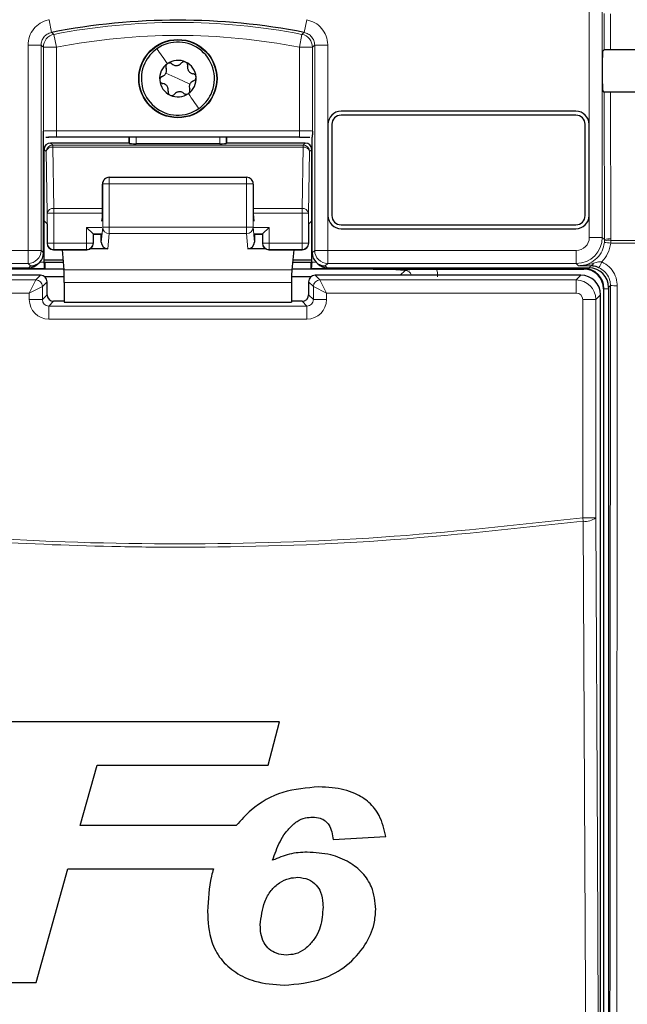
# Model space of a CAD drawing. Header units: millimetres. Extents: x 5 to 418, y 2 to 292.
# Tile 8 of 47: x 69 to 85, y 171 to 196. Entities that reach past the tile are written whole.
import ezdxf

# ---------------------------------------------------------------- set-up
doc = ezdxf.new("R2010")
doc.units = ezdxf.units.MM

msp = doc.modelspace()

# ---------------------------------------------------------------- linework, layer by layer
at = {"color": 7, "linetype": 'Continuous', "lineweight": 18}
for p, q in [((83.9434, 190.2628), (83.9434, 218.1522)), ((84.2767, 218.1522), (84.2767, 190.2628)), ((84.3227, 195.059), (84.3205, 195.981)), ((84.4817, 195.9781), (84.4838, 195.0619)), ((70.1476, 195.825), (70.2121, 195.498)), ((76.7277, 195.825), (76.6631, 195.498)), ((70.2715, 195.4501), (70.335, 195.123)), ((76.6038, 195.4501), (76.5402, 195.123)), ((69.6101, 189.9295), (69.6101, 195.171)), ((69.6101, 195.171), (69.9433, 195.171)), ((69.9433, 195.171), (69.9433, 189.9295)), ((70.0017, 192.9799), (70.0017, 195.123)), ((70.0017, 195.123), (70.335, 195.123)), ((70.335, 195.123), (70.335, 192.9885)), ((76.5402, 195.123), (76.8735, 195.123)), ((76.5402, 192.9885), (76.5402, 195.123)), ((76.8735, 195.123), (76.8735, 192.9799)), ((77.2652, 195.171), (76.9319, 195.171)), ((76.9319, 189.9295), (76.9319, 195.171)), ((77.2652, 195.171), (77.2652, 189.9295)), ((73.4376, 194.3189), (73.133, 194.4611)), ((73.4376, 194.3189), (73.7423, 194.1768)), ((84.334, 190.2055), (84.3252, 193.9763)), ((84.4864, 193.9734), (84.4951, 190.2276)), ((70.335, 192.8219), (70.335, 192.9885)), ((70.335, 192.9885), (76.5402, 192.9885)), ((76.5402, 192.8219), (76.5402, 192.9885)), ((72.2014, 192.6596), (72.2014, 192.8219)), ((72.3681, 192.8219), (72.3681, 192.6567)), ((74.5072, 192.6567), (74.5072, 192.8219)), ((74.6738, 192.8219), (74.6738, 192.6596)), ((70.074, 192.4535), (70.0199, 192.5075)), ((70.1014, 190.8832), (70.074, 192.4535)), ((70.1866, 192.6742), (70.2407, 192.6201)), ((70.2407, 192.6201), (70.2407, 192.5713)), ((70.2407, 192.6201), (76.6346, 192.6201)), ((70.2407, 192.5713), (70.2681, 191.0011)), ((70.2407, 192.5713), (76.6346, 192.5713)), ((76.6072, 191.0011), (76.6346, 192.5713)), ((76.6346, 192.6201), (76.6887, 192.6742)), ((76.6346, 192.5713), (76.6346, 192.6201)), ((76.8012, 192.4535), (76.7738, 190.8832)), ((76.8553, 192.5075), (76.8012, 192.4535)), ((71.6847, 191.6326), (71.6847, 191.7993)), ((75.1905, 191.6326), (75.1905, 191.7993)), ((71.5181, 191.6326), (71.5122, 191.6268)), ((71.5181, 191.6326), (71.6847, 191.6326)), ((71.5181, 190.5239), (71.5181, 191.6326)), ((75.1905, 191.6326), (71.6847, 191.6326)), ((71.6847, 191.6326), (71.6847, 190.5239)), ((75.1905, 190.5239), (75.1905, 191.6326)), ((75.1905, 191.6326), (75.3572, 191.6326)), ((75.3572, 191.6326), (75.3572, 190.5239)), ((75.363, 191.6268), (75.3572, 191.6326)), ((70.2681, 191.0011), (70.2681, 190.8832)), ((70.2681, 191.0011), (71.5122, 191.0011)), ((75.363, 191.0011), (76.6072, 191.0011)), ((76.6072, 190.8832), (76.6072, 191.0011)), ((70.1014, 190.1189), (70.1014, 190.8832)), ((70.2681, 190.8832), (70.1014, 190.8832)), ((70.2681, 190.8832), (70.2681, 190.1189)), ((70.2681, 190.8832), (71.512, 190.8832)), ((75.3632, 190.8832), (76.6072, 190.8832)), ((76.7738, 190.8832), (76.6072, 190.8832)), ((76.6072, 190.1189), (76.6072, 190.8832)), ((76.7738, 190.8832), (76.7738, 190.1189)), ((71.4977, 190.5189), (71.1072, 190.5189)), ((71.1072, 190.1189), (71.1072, 190.5189)), ((71.4814, 190.1427), (71.5181, 190.5239)), ((71.5181, 190.5239), (71.6847, 190.5239)), ((71.6847, 190.3599), (71.6847, 190.5239)), ((71.6847, 190.5239), (75.1905, 190.5239)), ((75.1905, 190.5239), (75.3572, 190.5239)), ((75.1905, 190.3599), (75.1905, 190.5239)), ((75.3572, 190.5239), (75.3939, 190.1427)), ((75.7681, 190.5189), (75.3776, 190.5189)), ((75.7681, 190.5189), (75.7681, 190.1189)), ((71.4948, 190.3522), (71.2738, 190.3522)), ((71.2738, 190.3522), (71.2738, 190.1189)), ((71.6847, 190.3599), (71.6476, 189.9739)), ((75.1905, 190.3599), (71.6847, 190.3599)), ((75.2277, 189.9739), (75.1905, 190.3599)), ((75.6014, 190.3522), (75.3804, 190.3522)), ((75.6014, 190.1189), (75.6014, 190.3522)), ((84.2767, 190.2628), (83.9434, 190.2628)), ((84.2767, 190.2628), (84.334, 190.2055)), ((84.3333, 190.1731), (84.334, 190.2055)), ((84.4951, 190.2276), (84.4943, 190.1872)), ((70.0951, 190.1125), (70.1014, 190.1189)), ((70.2681, 190.1189), (70.1014, 190.1189)), ((70.2681, 189.9522), (70.2617, 189.9459)), ((70.2681, 190.1189), (71.1072, 190.1189)), ((70.2681, 190.1189), (70.2681, 189.9522)), ((70.2681, 189.9522), (71.1072, 189.9522)), ((71.2738, 190.1189), (71.1072, 190.1189)), ((71.1072, 189.9522), (71.1072, 190.1189)), ((71.1135, 189.9459), (71.1072, 189.9522)), ((71.2738, 190.1189), (71.2802, 190.1125)), ((75.5951, 190.1125), (75.6014, 190.1189)), ((75.7681, 190.1189), (75.6014, 190.1189)), ((75.7681, 189.9522), (75.7617, 189.9459)), ((75.7681, 190.1189), (76.6072, 190.1189)), ((75.7681, 190.1189), (75.7681, 189.9522)), ((75.7681, 189.9522), (76.6072, 189.9522)), ((76.6072, 189.9522), (76.6072, 190.1189)), ((76.7738, 190.1189), (76.6072, 190.1189)), ((76.6135, 189.9459), (76.6072, 189.9522)), ((76.7738, 190.1189), (76.7802, 190.1125)), ((84.33, 190.131), (84.3333, 190.1731)), ((84.4943, 190.1872), (84.4901, 190.117)), ((92.6108, 190.117), (84.4901, 190.117)), ((84.4943, 190.1872), (92.6099, 190.1872)), ((63.2651, 189.9295), (69.6101, 189.9295)), ((69.6101, 189.9295), (69.9433, 189.9295)), ((69.6101, 189.9295), (69.6101, 189.5962)), ((69.9433, 189.9295), (70.0074, 189.8654)), ((76.8678, 189.8654), (76.9319, 189.9295)), ((76.9319, 189.9295), (77.2652, 189.9295)), ((77.2652, 189.9295), (83.6101, 189.9295)), ((77.2652, 189.5962), (77.2652, 189.9295)), ((83.6101, 189.5962), (83.6101, 189.9295)), ((70.0228, 189.4668), (63.071, 189.4668)), ((69.6101, 189.5962), (63.2651, 189.5962)), ((69.6741, 189.5322), (69.6101, 189.5962)), ((69.6274, 189.4856), (69.6741, 189.5322)), ((69.9134, 189.6335), (70.0199, 189.6335)), ((76.3464, 189.4375), (70.5288, 189.4375)), ((83.8043, 189.4668), (76.8525, 189.4668)), ((76.8553, 189.6335), (76.9619, 189.6335)), ((77.2652, 189.5962), (77.2012, 189.5322)), ((77.2012, 189.5322), (77.2478, 189.4856)), ((83.6101, 189.5962), (77.2652, 189.5962)), ((83.6675, 189.5388), (83.6101, 189.5962)), ((83.8043, 189.4668), (83.8043, 189.4856)), ((83.8043, 189.4668), (83.8043, 189.4522)), ((83.9377, 189.4856), (83.9868, 189.5347)), ((69.8095, 189.1741), (69.9317, 189.2963)), ((76.9435, 189.2963), (77.0657, 189.1741)), ((79.1153, 189.2963), (79.2381, 189.4191)), ((83.6096, 189.1741), (83.7318, 189.2963)), ((63.2657, 189.1741), (69.8095, 189.1741)), ((69.6429, 188.8409), (69.8095, 189.1741)), ((69.6429, 188.8409), (69.9762, 189.0075)), ((70.0984, 189.1297), (69.9762, 189.0075)), ((69.9762, 189.0075), (69.9762, 188.6741)), ((76.3416, 189.1095), (70.5336, 189.1095)), ((76.8991, 189.0075), (76.7769, 189.1297)), ((76.8991, 188.6741), (76.8991, 189.0075)), ((76.8991, 189.0075), (77.2323, 188.8409)), ((77.0657, 189.1741), (83.6096, 189.1741)), ((77.0657, 189.1741), (77.2323, 188.8409)), ((83.6096, 189.1741), (83.6096, 188.8409)), ((84.3189, 188.9522), (84.3043, 188.9522)), ((84.3189, 188.9522), (84.4376, 188.9522)), ((84.3189, 151.3189), (84.3189, 188.9522)), ((84.4844, 189.0325), (84.4376, 188.9857)), ((69.6429, 188.8409), (63.2657, 188.8409)), ((69.6429, 188.6741), (69.6429, 188.8409)), ((69.9762, 188.6741), (70.0984, 188.7963)), ((76.7769, 188.7963), (76.8991, 188.6741)), ((77.2323, 188.8409), (77.2323, 188.6741)), ((83.6096, 188.8409), (77.2323, 188.8409)), ((84.2317, 188.7964), (84.1095, 188.6742)), ((69.6429, 188.6741), (69.9762, 188.6741)), ((70.265, 188.6297), (70.1428, 188.5075)), ((70.1428, 188.1742), (70.1428, 188.5075)), ((70.1428, 188.5075), (76.7324, 188.5075)), ((76.7324, 188.5075), (76.6102, 188.6297)), ((76.7324, 188.1742), (76.7324, 188.5075)), ((77.2323, 188.6741), (76.8991, 188.6741)), ((84.1095, 188.6742), (83.7762, 188.6742)), ((83.7762, 183.0992), (83.7762, 188.6742)), ((84.1095, 188.6742), (84.1095, 183.0992)), ((76.7324, 188.1742), (70.1428, 188.1742)), ((83.7873, 183.0129), (83.7762, 183.0992)), ((84.1095, 183.0992), (83.7762, 183.0992))]:
    msp.add_line(p, q, dxfattribs=at)
at = {"color": 7, "linetype": 'Continuous', "lineweight": 25}
for p, q in [((84.2855, 195.0218), (84.3227, 195.059)), ((84.2826, 194.1827), (84.2826, 194.8551)), ((84.3252, 193.9763), (84.2855, 194.0161)), ((83.6043, 193.4856), (77.6043, 193.4856)), ((83.6043, 193.3856), (77.6043, 193.3856)), ((77.271, 193.1522), (77.271, 190.8189)), ((77.371, 193.1522), (77.371, 190.8189)), ((83.8376, 190.8189), (83.8376, 193.1522)), ((83.9376, 190.8189), (83.9376, 193.1522)), ((70.0074, 189.8656), (70.0074, 192.8226)), ((70.0678, 192.8205), (70.1399, 192.821)), ((76.5402, 192.8219), (70.335, 192.8219)), ((72.1868, 192.8219), (72.1868, 192.6742)), ((74.6884, 192.6742), (74.6884, 192.8219)), ((76.8678, 189.8656), (76.8678, 192.8226)), ((70.0199, 190.6882), (70.0199, 192.5075)), ((72.1868, 192.6742), (70.1866, 192.6742)), ((72.2014, 192.6596), (72.1868, 192.6742)), ((74.5072, 192.6567), (72.3681, 192.6567)), ((74.6884, 192.6742), (74.6738, 192.6596)), ((76.6887, 192.6742), (74.6884, 192.6742)), ((76.8553, 190.6882), (76.8553, 192.5075)), ((71.5669, 191.7505), (71.5619, 191.7455)), ((71.6847, 191.7993), (75.1905, 191.7993)), ((75.3134, 191.7455), (75.3084, 191.7505)), ((71.5122, 190.9457), (71.5122, 191.6268)), ((75.363, 191.6268), (75.363, 190.9457)), ((71.4977, 190.6767), (71.5098, 190.7809)), ((75.3655, 190.7809), (75.3776, 190.6767)), ((70.0951, 190.613), (70.0199, 190.6882)), ((70.0199, 189.6335), (70.0199, 190.6882)), ((70.0951, 190.613), (70.0951, 190.1125)), ((71.1072, 190.5189), (71.2738, 190.3522)), ((75.6014, 190.3522), (75.7681, 190.5189)), ((76.8553, 190.6882), (76.7802, 190.613)), ((76.7802, 190.1125), (76.7802, 190.613)), ((76.8553, 189.6335), (76.8553, 190.6882)), ((77.6043, 190.5856), (83.6043, 190.5856)), ((77.6043, 190.4856), (83.6043, 190.4856)), ((71.2738, 190.3522), (71.2802, 190.3459)), ((71.2802, 190.1125), (71.2802, 190.3459)), ((71.4826, 190.34), (71.2802, 190.34)), ((71.4814, 190.1427), (71.4814, 190.34)), ((75.5951, 190.34), (75.3927, 190.34)), ((75.3939, 190.34), (75.3939, 190.1427)), ((75.6014, 190.3522), (75.5951, 190.3459)), ((75.5951, 190.3459), (75.5951, 190.1125)), ((70.2617, 189.9459), (71.1135, 189.9459)), ((70.4799, 189.9459), (70.5288, 189.4375)), ((71.6476, 189.9739), (71.2059, 189.9739)), ((75.6693, 189.9739), (75.2277, 189.9739)), ((75.7617, 189.9459), (76.6135, 189.9459)), ((76.3954, 189.9459), (76.3464, 189.4375)), ((70.0074, 189.8654), (70.0074, 189.8656)), ((76.8678, 189.8654), (76.8678, 189.8656)), ((62.9375, 189.4856), (69.6274, 189.4856)), ((70.0374, 189.4522), (68.4486, 189.4522)), ((69.8632, 189.5833), (69.9098, 189.6299)), ((70.0199, 189.6854), (70.505, 189.6854)), ((70.0199, 189.6033), (70.02, 189.6033)), ((70.0374, 189.6207), (70.02, 189.6033)), ((70.0374, 189.4522), (70.0228, 189.4668)), ((70.5112, 189.6207), (70.0374, 189.6207)), ((70.0374, 189.6207), (70.0374, 189.4522)), ((70.5274, 189.4522), (70.0374, 189.4522)), ((76.8379, 189.4522), (76.3478, 189.4522)), ((76.8379, 189.6207), (76.3641, 189.6207)), ((76.3703, 189.6854), (76.8553, 189.6854)), ((76.8379, 189.4522), (76.8379, 189.6207)), ((76.8553, 189.6033), (76.8379, 189.6207)), ((76.8525, 189.4668), (76.8379, 189.4522)), ((78.4266, 189.4522), (76.8379, 189.4522)), ((76.8553, 189.6033), (76.8554, 189.6033)), ((76.9654, 189.6299), (77.012, 189.5833)), ((77.2478, 189.4856), (83.9377, 189.4856)), ((80.046, 189.4522), (83.8043, 189.4522)), ((69.9317, 189.2963), (63.1435, 189.2963)), ((70.5331, 189.2514), (70.0456, 189.2514)), ((76.8297, 189.2514), (76.3422, 189.2514)), ((83.7318, 189.2963), (76.9435, 189.2963)), ((70.0984, 188.7963), (70.0984, 189.1297)), ((70.5336, 189.1095), (70.5336, 188.6065)), ((76.3416, 189.1095), (76.3416, 188.6065)), ((76.7769, 189.1297), (76.7769, 188.7963)), ((84.3043, 188.9522), (84.3043, 151.3189)), ((84.4376, 188.9857), (84.4376, 151.3201)), ((84.2317, 151.4748), (84.2317, 188.7964)), ((70.5336, 188.6297), (70.265, 188.6297)), ((70.5336, 188.6065), (76.3416, 188.6065)), ((76.6102, 188.6297), (76.3416, 188.6297)), ((76.0327, 177.8878), (69.1857, 177.8878)), ((75.7389, 176.7767), (76.0327, 177.8878)), ((70.9419, 175.2382), (71.3746, 176.7767)), ((71.3746, 176.7767), (75.7389, 176.7767)), ((74.9294, 175.2382), (70.9419, 175.2382)), ((77.4001, 174.875), (78.7462, 174.9561)), ((69.8161, 171.2211), (70.6307, 174.1271)), ((70.6307, 174.1271), (74.3451, 174.1271)), ((67.3147, 171.2211), (69.8161, 171.2211))]:
    msp.add_line(p, q, dxfattribs=at)
at = {"color": 7, "linetype": 'Continuous', "lineweight": 18, "flags": 128}
for points in [[(70.2121, 195.498), (70.2239, 195.4885), (70.2715, 195.4501)], [(76.6038, 195.4501), (76.6156, 195.4597), (76.6631, 195.498)], [(70.0017, 195.123), (69.9725, 195.1471), (69.9433, 195.171)], [(76.9319, 195.171), (76.9028, 195.1471), (76.8735, 195.123)], [(83.8673, 166.0011), (83.8642, 166.645), (83.8521, 169.2206), (83.8037, 179.5229), (83.7873, 183.0129)], [(84.1095, 183.0992), (84.1492, 174.6152), (84.1892, 166.0874)]]:
    msp.add_lwpolyline(points, dxfattribs=at)
at = {"color": 7, "linetype": 'Continuous', "lineweight": 25}
for radius in [1, 0.9907]:
    msp.add_circle((73.4376, 194.3189), radius, dxfattribs=at)
for centre, radius, start, end in [((73.4376, 179.1522), 16.6609, 78.83718, 101.16282), ((73.4376, 194.3189), 0.9333, 334.98633, 124.98633), ((73.4376, 194.3189), 0.9333, 124.98633, 154.98633), ((73.4376, 194.3189), 0.4667, 64.98633, 124.98633), ((73.4376, 194.3189), 0.4667, 4.98633, 64.98633), ((73.4376, 194.3189), 0.9333, 154.98633, 304.98633), ((73.4376, 194.3189), 0.4667, 124.98633, 184.98633), ((73.4376, 194.3189), 0.4667, 184.98633, 244.98633), ((73.4376, 194.3189), 0.4667, 304.98633, 4.98633), ((73.4376, 194.3189), 0.4667, 244.98633, 304.98633), ((73.4376, 194.3189), 0.9333, 304.98633, 334.98633), ((77.6043, 193.1522), 0.3333, 90, 180), ((83.6043, 193.1522), 0.3333, 0, 90), ((77.6043, 193.1522), 0.2333, 90, 180), ((83.6043, 193.1522), 0.2333, 0, 90), ((71.6847, 191.6326), 0.1667, 90, 135), ((75.1905, 191.6326), 0.1667, 45, 90), ((77.6043, 190.8189), 0.3333, 180, 270), ((77.6043, 190.8189), 0.2333, 180, 270), ((83.6043, 190.8189), 0.2333, 270, 0), ((83.6043, 190.8189), 0.3333, 270, 0), ((70.2618, 190.1126), 0.1667, 180.02044, 269.97956), ((71.1135, 190.1126), 0.1667, 270.02044, 359.97956), ((75.7618, 190.1126), 0.1667, 180.02044, 269.97956), ((76.6135, 190.1126), 0.1667, 270.02044, 359.97956), ((83.8043, 188.9522), 0.5146, 0, 90), ((83.8043, 188.9522), 0.5, 0, 90), ((69.9317, 189.1296), 0.1667, 0.02044, 89.97956), ((76.9436, 189.1296), 0.1667, 90.02044, 179.97956)]:
    msp.add_arc(centre, radius, start, end, dxfattribs=at)
at = {"color": 7, "linetype": 'Continuous', "lineweight": 18}
for centre, radius, start, end in [((73.4376, 179.1522), 16.6026, 79.00614, 100.99386), ((70.3351, 195.1229), 0.3334, 101.01001, 179.98385), ((73.4376, 179.1522), 16.2693, 79.00614, 100.99386), ((76.5401, 195.1229), 0.3334, 0.01615, 78.98999), ((70.2407, 192.4534), 0.1667, 90.02044, 179.97956), ((70.2217, 192.4214), 0.1511, 82.77494, 167.76207), ((76.6345, 192.4534), 0.1667, 0.02044, 89.97956), ((76.6536, 192.4214), 0.1511, 12.23793, 97.22506), ((71.6847, 191.6327), 0.1666, 135.00151, 180.01956), ((75.1906, 191.6327), 0.1666, 359.98044, 44.99849), ((70.2491, 190.8512), 0.1511, 82.77494, 167.76207), ((76.6262, 190.8512), 0.1511, 12.23793, 97.22506), ((71.684, 190.5258), 0.1659, 180.67094, 270.24638), ((75.1912, 190.5258), 0.1659, 269.75362, 359.32906), ((83.61, 190.2629), 0.6667, 270.00873, 359.99127), ((84.4419, 189.8581), 0.3332, 80.96458, 109.01794), ((84.4583, 189.8981), 0.3315, 83.61467, 112.00928), ((70.2681, 190.119), 0.1667, 180.02044, 269.97956), ((71.1071, 190.119), 0.1667, 270.02044, 359.97956), ((75.7681, 190.119), 0.1667, 180.02044, 269.97956), ((76.6071, 190.119), 0.1667, 270.02044, 359.97956), ((84.2559, 188.362), 1.7706, 82.39916, 87.59893), ((69.6099, 189.9296), 0.3334, 270.02044, 359.97956), ((77.2653, 189.9296), 0.3334, 180.02044, 269.97956), ((83.9661, 189.6195), 0.0873, 283.66786, 348.64856), ((83.2925, 190.0346), 1.052, 328.7156, 337.70032), ((69.8095, 189.0074), 0.1667, 0.02044, 89.97956), ((77.0658, 189.0074), 0.1667, 90.02044, 179.97956), ((84.6144, 190.6271), 1.5999, 265.33873, 271.51453), ((83.8565, 183.3993), 0.3925, 259.84532, 310.1364)]:
    msp.add_arc(centre, radius, start, end, dxfattribs=at)
at = {"color": 7, "linetype": 'Continuous', "lineweight": 25}
for centre, major_axis, ratio, start_param, end_param in [((84.2855, 194.8551), (0, 0.1667), 0.0174551, 0.0174533, 1.5707963), ((73.4376, 200.8467), (331.5967, 0), 0.0174551, 4.7457074, 4.7621688), ((84.2855, 194.1827), (0, 0.1667), 0.0174551, 1.5707963, 3.1241394), ((73.4376, 188.2181), (329.907, 0), 0.0174551, 1.5207614, 1.5372995), ((70.335, 192.8131), (0.5, 0), 0.0174551, 1.5707963, 1.9794839), ((70.1866, 192.5075), (0.1179, -0.1179), 0.9996955, 2.3563468, 3.9268385), ((72.3681, 192.6596), (0.1667, 0), 0.0174551, 3.1590459, 4.712389), ((74.5072, 192.6596), (0.1667, 0), 0.0174551, 4.712389, 6.265732), ((76.6886, 192.5075), (-0.1179, -0.1179), 0.9996955, 2.3563468, 3.9268385), ((71.6818, 191.6297), (0.1572, 0.0651), 0.9756194, 1.9722982, 2.7400908), ((75.1934, 191.6297), (0.1572, -0.0651), 0.9756194, 0.4015019, 1.1692945), ((71.6789, 191.6268), (0.1179, 0.1179), 0.9996955, 2.3385889, 2.3563468), ((75.1963, 191.6268), (0.1179, -0.1179), 0.9996955, 0.7852459, 0.8030037), ((71.5093, 190.9457), (0, 0.1667), 0.0174551, 3.2911086, 4.712389), ((75.3659, 190.9457), (0, 0.1667), 0.0174551, 1.5707963, 2.9920767), ((71.6481, 190.1433), (-0.0162, -0.1686), 0.9838215, 4.8099607, 6.3776443), ((75.2272, 190.1433), (-0.0162, 0.1686), 0.9838215, 3.0471336, 4.6148173), ((69.6741, 189.8655), (0.3334, 0), 0.9996955, 4.712389, 6.2828806), ((77.2012, 189.8655), (0.3334, 0), 0.9996955, 3.1418973, 4.712389), ((69.6275, 189.819), (0.2358, 0.2358), 0.9996955, 3.9268385, 4.712389), ((70.017, 189.6335), (0, 0.1667), 0.0174551, 4.5305121, 4.712389), ((70.0228, 189.6335), (0, 0.1667), 0.0174551, 1.7526732, 3.1241394), ((70.5278, 189.1095), (0, 0.3333), 0.0174551, 4.712389, 6.103873), ((76.3474, 189.1095), (0, 0.3333), 0.0174551, 0.1793123, 1.5707963), ((76.8524, 189.6335), (0, 0.1667), 0.0174551, 3.1590459, 4.5305121), ((76.8582, 189.6335), (0, 0.1667), 0.0174551, 1.5707963, 1.7526732), ((77.2477, 189.819), (0.2358, -0.2358), 0.9996955, 4.712389, 5.4979394), ((83.9375, 188.9855), (0.3537, 0.3537), 0.9996955, 5.4979394, 7.0684312), ((83.7317, 188.7964), (0.3536, -0.3536), 0.9998985, 0.7855505, 2.3560422), ((70.2652, 188.7965), (0.118, 0.118), 0.9984793, 2.3563468, 3.9268385), ((76.6101, 188.7965), (0.118, -0.118), 0.9984793, 5.4979394, 7.0684312)]:
    msp.add_ellipse(centre, major_axis=major_axis, ratio=ratio, start_param=start_param, end_param=end_param, dxfattribs=at)
at = {"color": 7, "linetype": 'Continuous', "lineweight": 18}
for centre, major_axis, ratio, start_param, end_param in [((70.335, 192.9798), (0.3333, 0), 0.0261826, 1.5707963, 3.1241394), ((76.5402, 192.9798), (0.3333, 0), 0.0261826, 0.0174533, 1.5707963), ((83.61, 190.2629), (-0.2358, 0.2358), 0.9996955, 2.3563468, 3.9268385), ((79.2358, 189.2504), (-0.5909, -0.5909), 0.9972647, 2.357564, 2.5991163), ((79.2358, 189.2504), (0.1208, 0.1208), 0.9759379, 5.7611944, 7.0672139), ((83.6095, 188.6742), (-0.3536, 0.3536), 0.9998985, 3.9271431, 5.4976349), ((83.6095, 188.6742), (0.1179, 0.1179), 0.9996955, 5.4979394, 7.0684312), ((70.143, 188.6743), (-0.3537, -0.3537), 0.9996955, 5.4979394, 7.0684312), ((70.143, 188.6743), (0.118, 0.118), 0.9984793, 2.3563468, 3.9268385), ((76.7323, 188.6743), (0.3537, -0.3537), 0.9996955, 5.4979394, 7.0684312), ((76.7323, 188.6743), (0.118, -0.118), 0.9984793, 5.4979394, 7.0684312)]:
    msp.add_ellipse(centre, major_axis=major_axis, ratio=ratio, start_param=start_param, end_param=end_param, dxfattribs=at)
for points, knots in [([(70.1476, 195.825), (70.1418, 195.8238), (70.063, 195.8075), (69.9161, 195.7469), (69.7471, 195.5954), (69.6322, 195.3959), (69.6174, 195.246), (69.6101, 195.171)], [0, 0, 0, 0, 0.019366, 0.2645085, 0.5096539, 0.7548276, 1, 1, 1, 1]), ([(77.2652, 195.171), (77.2651, 195.1769), (77.2645, 195.2574), (77.2334, 195.4132), (77.1175, 195.6083), (76.944, 195.7598), (76.7998, 195.8032), (76.7277, 195.825)], [0, 0, 0, 0, 0.019366, 0.2645085, 0.5096539, 0.7548276, 1, 1, 1, 1]), ([(69.9433, 195.171), (69.947, 195.2085), (69.9543, 195.2836), (70.0119, 195.3828), (70.0983, 195.4628), (70.1732, 195.486), (70.2121, 195.498)], [0, 0, 0, 0, 0.2452657, 0.4904926, 0.7356895, 1, 1, 1, 1]), ([(76.6631, 195.498), (76.6993, 195.4871), (76.7715, 195.4654), (76.8576, 195.3897), (76.9194, 195.2895), (76.9277, 195.2115), (76.9319, 195.171)], [0, 0, 0, 0, 0.24526567, 0.4904926, 0.73568952, 1, 1, 1, 1]), ([(83.6675, 189.5388), (83.6924, 189.5397), (83.7917, 189.543), (83.9626, 189.5935), (84.1472, 189.7248), (84.2833, 189.9103), (84.3145, 190.0574), (84.33, 190.131)], [0, 0, 0, 0, 0.07714387, 0.30784814, 0.53843405, 0.76919594, 1, 1, 1, 1]), ([(84.4901, 190.117), (84.4714, 190.0242), (84.4355, 189.8453), (84.321, 189.7036), (84.2658, 189.6354)], [0, 0, 0, 0, 0.5189654, 1, 1, 1, 1]), ([(83.6675, 189.5388), (83.6685, 189.5388), (83.6723, 189.5388), (83.6863, 189.5388), (83.7533, 189.5402), (83.879, 189.5535), (83.9917, 189.5853), (84.0517, 189.6023)], [0, 0, 0, 0, 0.0073788, 0.0295423, 0.1082786, 0.5243923, 1, 1, 1, 1]), ([(83.9868, 189.5347), (83.9312, 189.5353), (83.8194, 189.5365), (83.7191, 189.538), (83.6682, 189.5388), (83.6675, 189.5388)], [0, 0, 0, 0, 0.4934713, 0.9935248, 1, 1, 1, 1]), ([(84.0517, 189.6023), (84.094, 189.6162), (84.1627, 189.6387), (84.2372, 189.6363), (84.2658, 189.6354)], [0, 0, 0, 0, 0.6162692, 1, 1, 1, 1]), ([(84.4844, 189.0325), (84.4836, 189.0545), (84.4805, 189.1326), (84.4383, 189.2627), (84.3384, 189.4033), (84.2405, 189.4599), (84.1916, 189.4883)], [0, 0, 0, 0, 0.11584913, 0.41074499, 0.70540532, 1, 1, 1, 1]), ([(84.2658, 189.6354), (84.3311, 189.5976), (84.4617, 189.5221), (84.5952, 189.3348), (84.6514, 189.1613), (84.6556, 189.0571), (84.6567, 189.0277)], [0, 0, 0, 0, 0.2946916, 0.5893405, 0.8841722, 1, 1, 1, 1]), ([(84.4536, 151.2398), (84.4603, 157.5335), (84.4735, 170.123), (84.4808, 182.7286), (84.4844, 189.0325)], [0, 0, 0, 0, 0.4999168, 1, 1, 1, 1]), ([(84.6567, 189.0277), (84.6567, 188.9167), (84.6564, 188.3613), (84.6552, 186.029), (84.6499, 176.7003), (84.6405, 164.6527), (84.6294, 154.3919), (84.6259, 151.229)], [0, 0, 0, 0, 0.00880866, 0.0440433, 0.18498232, 0.74876631, 1, 1, 1, 1]), ([(83.7873, 183.0129), (82.077, 182.8244), (78.6564, 182.4474), (74.6331, 182.3309), (71.1716, 182.3643), (68.2703, 182.4899), (65.3818, 182.7328), (63.6584, 182.9433), (63.0879, 183.0129)], [0, 0, 0, 0, 0.2486467, 0.497289, 0.5811431, 0.7490357, 0.9169292, 1, 1, 1, 1]), ([(63.099, 183.0992), (64.8225, 182.909), (68.2765, 182.5278), (73.4677, 182.3857), (78.6471, 182.5325), (82.0642, 182.91), (83.7762, 183.0992)], [0, 0, 0, 0, 0.2508222, 0.5026819, 0.7508343, 1, 1, 1, 1])]:
    msp.add_open_spline(points, degree=3, knots=knots, dxfattribs=at)
for points in [[(72.9025, 195.0836), (72.9427, 195.0261), (73.0232, 194.9111), (73.1211, 194.7712), (73.17, 194.7013)], [(73.9728, 193.5542), (73.9325, 193.6117), (73.8521, 193.7267), (73.7542, 193.8666), (73.7052, 193.9366)]]:
    msp.add_open_spline(points, degree=3, dxfattribs=at)
at = {"color": 7, "linetype": 'Continuous', "lineweight": 25}
for points, knots in [([(84.3227, 195.059), (84.3249, 195.0593), (84.3292, 195.06), (84.3592, 195.0609), (84.4025, 195.0615), (84.447, 195.0618), (84.4747, 195.0619), (84.4838, 195.0619)], [0, 0, 0, 0, 0.2236598, 0.4473429, 0.6703401, 0.8919116, 1, 1, 1, 1]), ([(73.2856, 194.6945), (73.2777, 194.7004), (73.2619, 194.7121), (73.2315, 194.7194), (73.1989, 194.7173), (73.1797, 194.7066), (73.17, 194.7013)], [0, 0, 0, 0, 0.2508512, 0.4998193, 0.7499945, 1, 1, 1, 1]), ([(73.6349, 194.7418), (73.6246, 194.7454), (73.6038, 194.7526), (73.5713, 194.749), (73.5426, 194.7366), (73.5291, 194.7223), (73.5223, 194.7152)], [0, 0, 0, 0, 0.2492337, 0.4997272, 0.7493456, 1, 1, 1, 1]), ([(73.6869, 194.6384), (73.688, 194.6482), (73.6903, 194.6677), (73.6814, 194.6977), (73.6633, 194.7249), (73.6444, 194.7362), (73.6349, 194.7418)], [0, 0, 0, 0, 0.2508535, 0.4998224, 0.7499966, 1, 1, 1, 1]), ([(73.0364, 194.3751), (73.0557, 194.3837), (73.0847, 194.3968), (73.1156, 194.4303), (73.1341, 194.4602), (73.1453, 194.4936), (73.1513, 194.5391), (73.1426, 194.5699), (73.1368, 194.5904)], [0, 0, 0, 0, 0.2490881, 0.3742197, 0.4988353, 0.623937, 0.7497132, 1, 1, 1, 1]), ([(73.17, 194.7013), (73.1618, 194.6941), (73.1451, 194.6797), (73.132, 194.6498), (73.1284, 194.6187), (73.134, 194.5998), (73.1368, 194.5904)], [0, 0, 0, 0, 0.2492338, 0.4997272, 0.7493458, 1, 1, 1, 1]), ([(73.2856, 194.6945), (73.3028, 194.6821), (73.3286, 194.6635), (73.3731, 194.6535), (73.4082, 194.6524), (73.4427, 194.6594), (73.4851, 194.677), (73.5074, 194.6999), (73.5223, 194.7152)], [0, 0, 0, 0, 0.2491389, 0.3742728, 0.4988786, 0.6239691, 0.7497342, 1, 1, 1, 1]), ([(73.6869, 194.6384), (73.6847, 194.6173), (73.6815, 194.5856), (73.6951, 194.542), (73.7118, 194.5111), (73.7351, 194.4848), (73.7715, 194.4568), (73.8025, 194.4489), (73.8231, 194.4437)], [0, 0, 0, 0, 0.2491414, 0.3742754, 0.4988808, 0.6239708, 0.7497353, 1, 1, 1, 1]), ([(73.0364, 194.3751), (73.0273, 194.3711), (73.0093, 194.3633), (72.9878, 194.3406), (72.9733, 194.3114), (72.9729, 194.2894), (72.9727, 194.2784)], [0, 0, 0, 0, 0.2507928, 0.4997404, 0.7499403, 1, 1, 1, 1]), ([(72.9727, 194.2784), (72.9748, 194.2676), (72.9789, 194.246), (72.9983, 194.2197), (73.0234, 194.201), (73.0426, 194.1964), (73.0521, 194.1941)], [0, 0, 0, 0, 0.2492369, 0.4997272, 0.7493439, 1, 1, 1, 1]), ([(73.8389, 194.2628), (73.8196, 194.2541), (73.7906, 194.241), (73.7596, 194.2075), (73.7411, 194.1776), (73.73, 194.1442), (73.724, 194.0987), (73.7327, 194.068), (73.7384, 194.0475)], [0, 0, 0, 0, 0.2490881, 0.3742197, 0.4988353, 0.623937, 0.7497132, 1, 1, 1, 1]), ([(73.9025, 194.3595), (73.9005, 194.3702), (73.8963, 194.3918), (73.877, 194.4182), (73.8518, 194.4368), (73.8327, 194.4414), (73.8231, 194.4437)], [0, 0, 0, 0, 0.2492369, 0.4997272, 0.7493439, 1, 1, 1, 1]), ([(73.8389, 194.2628), (73.8479, 194.2667), (73.866, 194.2745), (73.8875, 194.2972), (73.902, 194.3265), (73.9024, 194.3485), (73.9025, 194.3595)], [0, 0, 0, 0, 0.2507928, 0.4997404, 0.7499403, 1, 1, 1, 1]), ([(73.1884, 193.9995), (73.1905, 194.0206), (73.1937, 194.0522), (73.1801, 194.0958), (73.1635, 194.1267), (73.1402, 194.1531), (73.1038, 194.181), (73.0728, 194.1889), (73.0521, 194.1941)], [0, 0, 0, 0, 0.24914141, 0.37427544, 0.49888076, 0.62397075, 0.74973531, 1, 1, 1, 1]), ([(73.1884, 193.9995), (73.1872, 193.9897), (73.185, 193.9702), (73.1939, 193.9402), (73.212, 193.913), (73.2309, 193.9017), (73.2403, 193.896)], [0, 0, 0, 0, 0.2508535, 0.4998224, 0.7499966, 1, 1, 1, 1]), ([(73.5896, 193.9433), (73.5725, 193.9557), (73.5466, 193.9743), (73.5021, 193.9844), (73.467, 193.9854), (73.4325, 193.9784), (73.3901, 193.9608), (73.3678, 193.9379), (73.353, 193.9227)], [0, 0, 0, 0, 0.2491389, 0.3742728, 0.4988786, 0.6239691, 0.7497342, 1, 1, 1, 1]), ([(73.7052, 193.9366), (73.7135, 193.9438), (73.7301, 193.9581), (73.7433, 193.9881), (73.7468, 194.0192), (73.7412, 194.038), (73.7384, 194.0475)], [0, 0, 0, 0, 0.2492338, 0.4997272, 0.74934584, 1, 1, 1, 1]), ([(84.4864, 193.9734), (84.4679, 193.9735), (84.4308, 193.9735), (84.3822, 193.9741), (84.3458, 193.9748), (84.328, 193.9756), (84.3259, 193.9761), (84.3252, 193.9763)], [0, 0, 0, 0, 0.2188249, 0.4376055, 0.657623, 0.8800574, 1, 1, 1, 1]), ([(73.2403, 193.896), (73.2507, 193.8924), (73.2714, 193.8852), (73.3039, 193.8888), (73.3326, 193.9013), (73.3462, 193.9155), (73.353, 193.9227)], [0, 0, 0, 0, 0.2492337, 0.4997272, 0.7493456, 1, 1, 1, 1]), ([(73.5896, 193.9433), (73.5976, 193.9375), (73.6133, 193.9257), (73.6438, 193.9185), (73.6764, 193.9205), (73.6956, 193.9312), (73.7052, 193.9366)], [0, 0, 0, 0, 0.25085118, 0.49981935, 0.74999452, 1, 1, 1, 1]), ([(70.0074, 192.8226), (70.0066, 192.8341), (70.0046, 192.8638), (70.0028, 192.9373), (70.0017, 192.9795), (70.0017, 192.9799)], [0, 0, 0, 0, 0.3845228, 0.9942397, 1, 1, 1, 1]), ([(76.8735, 192.9799), (76.8735, 192.9795), (76.8724, 192.9373), (76.8707, 192.8638), (76.8686, 192.8341), (76.8678, 192.8226)], [0, 0, 0, 0, 0.0057603, 0.6154772, 1, 1, 1, 1]), ([(76.5402, 192.8219), (76.5794, 192.8218), (76.6745, 192.8217), (76.7581, 192.8209), (76.8074, 192.8204)], [0, 0, 0, 0, 0.4112776, 1, 1, 1, 1]), ([(78.4266, 189.4522), (78.5105, 189.4521), (78.6779, 189.4518), (78.8891, 189.4497), (79.0275, 189.4473), (79.122, 189.4454), (79.1741, 189.4443), (79.2197, 189.4438), (79.2399, 189.4438), (79.2617, 189.4439), (79.3078, 189.4444), (79.4316, 189.4472), (79.6323, 189.4506), (79.8946, 189.4521), (80.012, 189.4522), (80.046, 189.4522)], [0, 0, 0, 0, 0.1285765, 0.2567737, 0.3662028, 0.4233865, 0.4807326, 0.4926999, 0.5020936, 0.5114973, 0.5265389, 0.585134, 0.819275, 0.9475433, 1, 1, 1, 1]), ([(79.2381, 189.4191), (79.2376, 189.4192), (79.2294, 189.42), (79.189, 189.4242), (79.0931, 189.4332), (78.9175, 189.4436), (78.6749, 189.4509), (78.5095, 189.4518), (78.4266, 189.4522)], [0, 0, 0, 0, 0.0027454, 0.0508083, 0.2457499, 0.5449065, 0.7722037, 1, 1, 1, 1]), ([(84.1916, 189.4883), (84.1669, 189.4983), (84.1353, 189.511), (84.0654, 189.5293), (84.0231, 189.5322), (83.9868, 189.5347)], [0, 0, 0, 0, 0.3391927, 0.4330012, 1, 1, 1, 1]), ([(77.0385, 176.2211), (76.7271, 176.197), (76.1015, 176.1484), (75.3761, 175.7368), (75.0503, 175.3732), (74.9294, 175.2382)], [0, 0, 0, 0, 0.3837768, 0.7711572, 1, 1, 1, 1]), ([(78.7462, 174.9561), (78.7043, 175.14), (78.6311, 175.4609), (78.3349, 175.8411), (77.9199, 176.0992), (77.4669, 176.2079), (77.1529, 176.2176), (77.0385, 176.2211)], [0, 0, 0, 0, 0.242898, 0.4237478, 0.6045665, 0.8558512, 1, 1, 1, 1]), ([(76.3694, 175.2556), (76.4057, 175.2846), (76.5027, 175.3621), (76.6784, 175.439), (76.8188, 175.448), (76.8802, 175.4519)], [0, 0, 0, 0, 0.251222, 0.6721781, 1, 1, 1, 1]), ([(76.8802, 175.4519), (76.9456, 175.4475), (77.0596, 175.4398), (77.2038, 175.3618), (77.3132, 175.2416), (77.3745, 175.0706), (77.3914, 174.941), (77.4001, 174.875)], [0, 0, 0, 0, 0.2181803, 0.3806491, 0.5437188, 0.7674666, 1, 1, 1, 1]), ([(75.8576, 174.3481), (75.9137, 174.5087), (75.9991, 174.7528), (76.1781, 175.0581), (76.305, 175.1891), (76.3694, 175.2556)], [0, 0, 0, 0, 0.48615315, 0.73931248, 1, 1, 1, 1]), ([(76.741, 174.5545), (76.6645, 174.5518), (76.5114, 174.5466), (76.2087, 174.4963), (75.9978, 174.4073), (75.8576, 174.3481)], [0, 0, 0, 0, 0.25056736, 0.50164579, 1, 1, 1, 1]), ([(78.4898, 173.0921), (78.4718, 173.2896), (78.4409, 173.6293), (78.1641, 174.0391), (77.8013, 174.3203), (77.3171, 174.5215), (76.9429, 174.5429), (76.741, 174.5545)], [0, 0, 0, 0, 0.2335403, 0.4017202, 0.5694332, 0.7676612, 1, 1, 1, 1]), ([(74.3451, 174.1271), (74.3282, 174.0664), (74.2295, 173.7125), (74.2106, 173.3447), (74.1949, 173.0401)], [0, 0, 0, 0, 0.1717276, 1, 1, 1, 1]), ([(75.5411, 172.6965), (75.5641, 172.8974), (75.5996, 173.2083), (75.7943, 173.5747), (76.0205, 173.7795), (76.2626, 173.8929), (76.4286, 173.9073), (76.4986, 173.9134)], [0, 0, 0, 0, 0.355806, 0.5506997, 0.7156312, 0.8799478, 1, 1, 1, 1]), ([(76.4986, 173.9134), (76.5937, 173.9027), (76.7701, 173.8827), (76.9754, 173.7292), (77.1071, 173.5129), (77.1406, 173.3113), (77.1431, 173.1837), (77.1437, 173.1532)], [0, 0, 0, 0, 0.2466372, 0.4576364, 0.6531619, 0.9172678, 1, 1, 1, 1]), ([(76.1481, 171.157), (76.4821, 171.1872), (77.0549, 171.2388), (77.7739, 171.6362), (78.2222, 172.1399), (78.461, 172.652), (78.4819, 172.9708), (78.4898, 173.0921)], [0, 0, 0, 0, 0.2923013, 0.501145, 0.7100044, 0.88957, 1, 1, 1, 1]), ([(77.1437, 173.1532), (77.1324, 172.9823), (77.1156, 172.7252), (76.9763, 172.4013), (76.8637, 172.2626), (76.8061, 172.1917)], [0, 0, 0, 0, 0.4920825, 0.7400991, 1, 1, 1, 1]), ([(74.1949, 173.0401), (74.208, 172.7773), (74.2295, 172.3467), (74.5166, 171.8073), (74.9061, 171.4593), (75.4613, 171.2063), (75.8947, 171.1752), (76.1481, 171.157)], [0, 0, 0, 0, 0.2577792, 0.422516, 0.5870403, 0.7585544, 1, 1, 1, 1]), ([(76.2072, 171.9263), (76.1209, 171.9342), (75.9629, 171.9487), (75.7641, 172.0685), (75.617, 172.2441), (75.5501, 172.4667), (75.5439, 172.6239), (75.5411, 172.6965)], [0, 0, 0, 0, 0.2189956, 0.4008855, 0.5829924, 0.8075343, 1, 1, 1, 1]), ([(76.8061, 172.1917), (76.7661, 172.153), (76.6593, 172.05), (76.4519, 171.9442), (76.2823, 171.9318), (76.2072, 171.9263)], [0, 0, 0, 0, 0.250543, 0.6680458, 1, 1, 1, 1])]:
    msp.add_open_spline(points, degree=3, knots=knots, dxfattribs=at)

doc.saveas('drawing.dxf')
